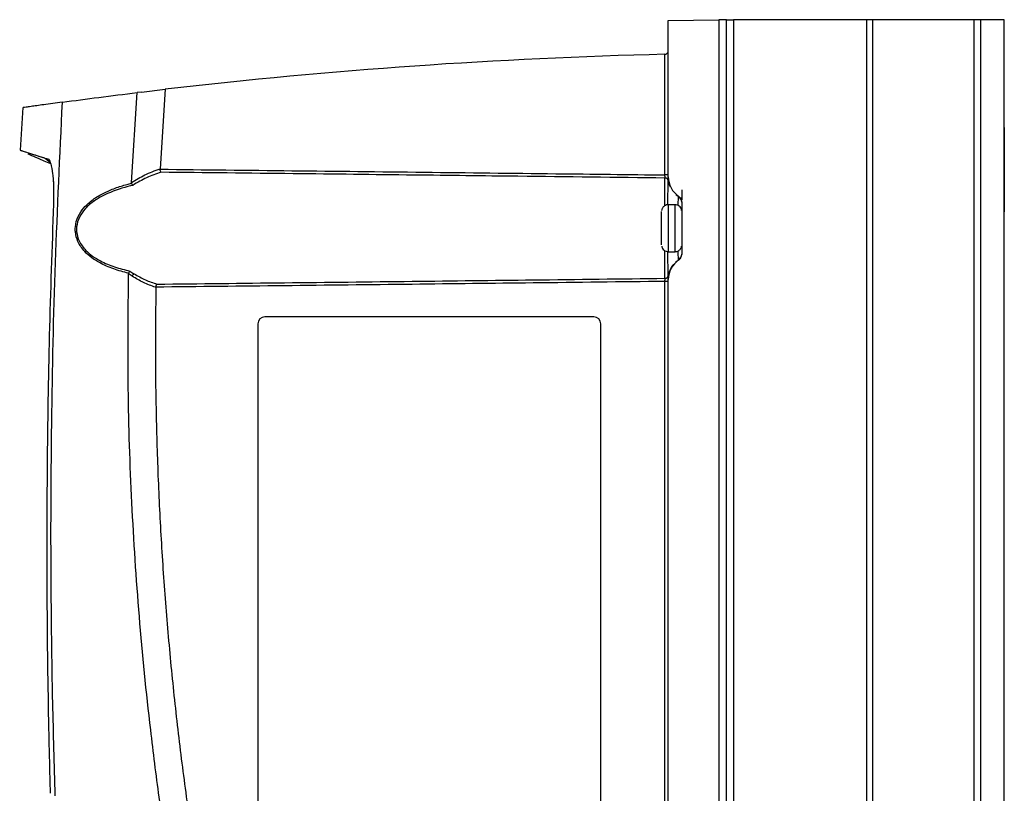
# Model space of a CAD drawing. Header units: millimetres. Extents: x -0.387 to 0.594, y -0.166 to 0.447.
# Tile 88 of 109: x 0.175 to 0.322, y 0.147 to 0.262. Entities that reach past the tile are written whole.
import ezdxf

# ---------------------------------------------------------------- set-up
doc = ezdxf.new("R2010")
doc.units = ezdxf.units.MM
doc.layers.add('FORMAT', color=7, linetype='Continuous')

msp = doc.modelspace()

# ---------------------------------------------------------------- linework, layer by layer
at = {"layer": 'FORMAT', "color": 7, "linetype": 'Continuous', "lineweight": 25}
for p, q in [((0.271629, 0.262206), (0.279129, 0.262337)), ((0.279132, 0.262337), (0.279129, 0.262337)), ((0.279129, 0.262337), (0.279129, 0.03025)), ((0.280312, 0.262294), (0.279129, 0.262294)), ((0.279132, 0.262294), (0.279132, 0.262337)), ((0.280312, 0.030294), (0.280312, 0.262294)), ((0.280312, 0.262294), (0.281333, 0.262294)), ((0.281333, 0.262294), (0.281333, 0.030294)), ((0.301196, 0.262294), (0.281333, 0.262294)), ((0.301196, 0.030294), (0.301196, 0.262294)), ((0.302083, 0.262294), (0.301196, 0.262294)), ((0.302083, 0.030294), (0.302083, 0.262294)), ((0.317129, 0.262294), (0.302083, 0.262294)), ((0.317129, 0.030294), (0.317129, 0.262294)), ((0.318129, 0.262294), (0.317129, 0.262294)), ((0.318129, 0.030294), (0.318129, 0.262294)), ((0.321629, 0.262294), (0.318129, 0.262294)), ((0.321629, 0.030294), (0.321629, 0.262294)), ((0.32163, 0.262294), (0.321629, 0.262294)), ((0.32163, 0.030294), (0.32163, 0.262294)), ((0.321632, 0.262294), (0.32163, 0.262294)), ((0.321632, 0.030294), (0.321632, 0.262294)), ((0.321633, 0.262294), (0.321632, 0.262294)), ((0.321633, 0.030294), (0.321633, 0.262294)), ((0.271629, 0.238939), (0.271629, 0.262206)), ((0.271138, 0.257179), (0.271142, 0.25718)), ((0.271138, 0.239219), (0.271138, 0.257179)), ((0.191759, 0.238078), (0.192569, 0.25148)), ((0.193255, 0.251563), (0.192569, 0.25148)), ((0.193255, 0.251563), (0.196758, 0.251977)), ((0.196758, 0.251977), (0.195991, 0.240123)), ((0.175592, 0.249244), (0.175177, 0.242911)), ((0.321629, 0.244294), (0.321629, 0.241158)), ((0.321629, 0.241158), (0.321629, 0.244294)), ((0.321629, 0.244294), (0.321629, 0.244294)), ((0.321632, 0.244294), (0.321632, 0.241158)), ((0.321632, 0.244294), (0.321633, 0.244294)), ((0.321633, 0.241158), (0.321633, 0.244294)), ((0.17511, 0.242929), (0.175118, 0.242925)), ((0.178759, 0.241768), (0.178748, 0.241776)), ((0.179306, 0.241604), (0.179387, 0.24156)), ((0.321629, 0.241158), (0.321629, 0.241158)), ((0.321632, 0.241158), (0.321633, 0.241158)), ((0.180005, 0.23941), (0.180031, 0.239175)), ((0.195991, 0.240123), (0.195994, 0.240069)), ((0.271629, 0.239219), (0.271138, 0.239219)), ((0.273173, 0.235991), (0.273185, 0.236028)), ((0.273629, 0.236993), (0.273629, 0.235456)), ((0.272629, 0.234794), (0.271629, 0.234794)), ((0.27342, 0.235802), (0.273629, 0.235802)), ((0.273629, 0.235197), (0.273629, 0.227391)), ((0.271629, 0.227794), (0.272629, 0.227794)), ((0.273185, 0.22656), (0.273173, 0.226597)), ((0.191309, 0.224512), (0.191323, 0.224583)), ((0.271138, 0.069219), (0.271138, 0.223369)), ((0.271629, 0.223369), (0.271138, 0.223369)), ((0.271629, 0.068939), (0.271629, 0.223649)), ((0.195379, 0.222512), (0.195376, 0.222477)), ((0.210569, 0.217074), (0.210569, 0.138074)), ((0.210569, 0.217074), (0.210569, 0.138074)), ((0.210569, 0.217074), (0.210569, 0.217074)), ((0.260569, 0.218074), (0.211569, 0.218074)), ((0.261569, 0.138074), (0.261569, 0.217074))]:
    msp.add_line(p, q, dxfattribs=at)
at = {"layer": 'FORMAT', "color": 7, "linetype": 'Continuous', "lineweight": 25, "flags": 128}
for points in [[(0.321629, 0.244294), (0.321629, 0.244978), (0.321629, 0.245579), (0.321629, 0.246026), (0.321629, 0.246263), (0.321629, 0.246263), (0.321629, 0.246026), (0.321629, 0.245579), (0.321629, 0.244978), (0.321629, 0.244294)], [(0.321633, 0.244294), (0.321633, 0.244978), (0.321633, 0.245579), (0.321633, 0.246026), (0.321633, 0.246263), (0.321633, 0.246263), (0.321633, 0.246026), (0.321632, 0.245579), (0.321632, 0.244978), (0.321632, 0.244294)], [(0.321629, 0.241158), (0.321629, 0.240557), (0.321629, 0.23978), (0.321629, 0.238873), (0.321629, 0.237893), (0.321629, 0.236901), (0.321629, 0.235958), (0.321629, 0.235123), (0.321629, 0.234446), (0.321629, 0.23397), (0.321629, 0.233725), (0.321629, 0.233725), (0.321629, 0.23397), (0.32163, 0.234446), (0.32163, 0.235123), (0.32163, 0.235958), (0.32163, 0.236901), (0.32163, 0.237893), (0.32163, 0.238873), (0.32163, 0.23978), (0.32163, 0.240557), (0.321629, 0.241158)], [(0.321632, 0.241158), (0.321632, 0.240557), (0.321632, 0.23978), (0.321632, 0.238873), (0.321632, 0.237893), (0.321632, 0.236901), (0.321632, 0.235958), (0.321632, 0.235123), (0.321632, 0.234446), (0.321632, 0.23397), (0.321633, 0.233725), (0.321633, 0.233725), (0.321633, 0.23397), (0.321633, 0.234446), (0.321633, 0.235123), (0.321633, 0.235958), (0.321633, 0.236901), (0.321633, 0.237893), (0.321633, 0.238873), (0.321633, 0.23978), (0.321633, 0.240557), (0.321633, 0.241158)], [(0.271138, 0.234691), (0.271138, 0.234856), (0.271138, 0.23611), (0.271138, 0.237201), (0.271138, 0.238092), (0.271138, 0.238753)], [(0.272755, 0.236309), (0.272877, 0.236206), (0.273173, 0.235991)], [(0.271629, 0.234794), (0.271629, 0.234675), (0.271629, 0.234325), (0.271629, 0.233769), (0.271629, 0.233044), (0.271629, 0.2322), (0.271629, 0.231294), (0.271629, 0.230388), (0.271629, 0.229544), (0.271629, 0.228819), (0.271629, 0.228263), (0.271629, 0.227913), (0.271629, 0.227794)], [(0.272629, 0.231294), (0.272629, 0.2322), (0.272629, 0.233044), (0.272629, 0.233769), (0.272629, 0.234325), (0.272629, 0.234675), (0.272629, 0.234794)], [(0.270629, 0.228794), (0.270629, 0.228916), (0.270629, 0.229271), (0.270629, 0.229824), (0.270629, 0.230521), (0.270629, 0.231294), (0.270629, 0.232066), (0.270629, 0.232763), (0.270629, 0.233316), (0.270629, 0.233671), (0.270629, 0.233794), (0.270629, 0.233794)], [(0.272629, 0.227794), (0.272629, 0.227913), (0.272629, 0.228263), (0.272629, 0.228819), (0.272629, 0.229544), (0.272629, 0.230388), (0.272629, 0.231294)], [(0.271138, 0.223834), (0.271138, 0.224495), (0.271138, 0.225386), (0.271138, 0.226477), (0.271138, 0.227732), (0.271138, 0.227896)], [(0.272727, 0.226253), (0.272877, 0.226382), (0.273173, 0.226597)]]:
    msp.add_lwpolyline(points, dxfattribs=at)
at = {"layer": 'FORMAT', "color": 7, "linetype": 'Continuous', "lineweight": 25}
for centre, radius, start, end in [((0.271129, 0.257679), 0.0005000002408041, 271.386177, 0), ((0.275129, 0.238939), 0.0034999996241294, 180, 236.251021), ((0.275129, 0.238937), 0.0034992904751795, 180.001443, 236.2572), ((0.271143, 0.238263), 0.0004901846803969, 11.931209, 90.564177), ((0.27506, 0.238921), 0.0034818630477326, 189.204184, 205.319232), ((0.272641, 0.235158), 0.0009886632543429, 0.088334, 57.442587), ((0.272629, 0.235197), 0.0009999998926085, 0, 56.251021), ((0.273049, 0.236028), 0.0001356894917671, 359.966498, 0.288064), ((0.27263, 0.235196), 0.0009998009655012, 1.999395, 56.25715), ((0.272641, 0.22743), 0.0009886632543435, 302.557413, 359.911666), ((0.272629, 0.227391), 0.0009999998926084, 303.748979, 0), ((0.275069, 0.223663), 0.0034912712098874, 140.179728, 170.772439), ((0.275129, 0.223649), 0.0034999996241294, 123.748979, 180), ((0.275129, 0.22365), 0.0034992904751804, 123.7428, 179.998557), ((0.273049, 0.22656), 0.0001356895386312, 359.711936, 0.033502), ((0.27263, 0.227391), 0.0009998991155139, 303.744213, 330.715668), ((0.192683, 0.223776), 0.0009039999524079, 127.570386, 156.533024), ((0.271143, 0.224325), 0.0004901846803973, 269.435823, 348.068791), ((0.211569, 0.217074), 0.001, 90, 180), ((0.211569, 0.217074), 0.001, 90, 180), ((0.260569, 0.217074), 0.001, 0, 90)]:
    msp.add_arc(centre, radius, start, end, dxfattribs=at)
msp.add_ellipse((0.290885, -0.559397), major_axis=(-1.397049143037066e-12, 0.8168151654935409), ratio=1, start_param=0.024177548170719, end_param=0.1154934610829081, dxfattribs=at)
for points, knots in [([(0.1814768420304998, 0.2500576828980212), (0.1832702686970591, 0.2502972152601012), (0.1868725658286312, 0.2507783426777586), (0.1906645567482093, 0.2512452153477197), (0.1925686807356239, 0.251479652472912)], [0, 0, 0, 0, 0.4978563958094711, 1, 1, 1, 1]), ([(0.1814766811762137, 0.2500576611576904), (0.180489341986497, 0.2499230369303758), (0.1790076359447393, 0.2497210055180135), (0.1776127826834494, 0.2495260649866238), (0.1766990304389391, 0.2493975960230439), (0.1760193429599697, 0.2493012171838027), (0.1756207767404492, 0.2492444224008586), (0.1756132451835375, 0.2492433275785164), (0.1756100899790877, 0.2492428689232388)], [0, 0, 0, 0, 0.2725523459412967, 0.4090209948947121, 0.5456726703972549, 0.712537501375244, 0.879572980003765, 1, 1, 1, 1]), ([(0.1804100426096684, 0.1467935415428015), (0.1802738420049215, 0.1514185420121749), (0.1800014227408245, 0.1606691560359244), (0.179725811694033, 0.1791815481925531), (0.1797718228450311, 0.2010282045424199), (0.1803391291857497, 0.2262031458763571), (0.1810973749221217, 0.2421051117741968), (0.1814765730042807, 0.2500576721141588)], [0, 0, 0, 0, 0.1343740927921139, 0.2687659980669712, 0.5376713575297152, 0.7687898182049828, 1, 1, 1, 1]), ([(0.1751859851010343, 0.2429020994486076), (0.1752596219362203, 0.2428778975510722), (0.1754069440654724, 0.2428294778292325), (0.1759545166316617, 0.2426528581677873), (0.1767724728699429, 0.2423904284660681), (0.1777789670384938, 0.2420765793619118), (0.178529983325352, 0.2418344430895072), (0.1790375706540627, 0.2416875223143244), (0.179284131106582, 0.2415974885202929), (0.1793867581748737, 0.2415600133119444)], [0, 0, 0, 0, 0.1742354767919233, 0.3485856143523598, 0.6081009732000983, 0.7825801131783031, 0.8996939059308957, 0.9582491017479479, 1, 1, 1, 1]), ([(0.1751859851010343, 0.2429020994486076), (0.1752596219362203, 0.2428778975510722), (0.1754069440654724, 0.2428294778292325), (0.1759545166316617, 0.2426528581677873), (0.1767724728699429, 0.2423904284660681), (0.1777789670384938, 0.2420765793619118), (0.178529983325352, 0.2418344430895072), (0.1790375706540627, 0.2416875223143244), (0.179284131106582, 0.2415974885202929), (0.1793867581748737, 0.2415600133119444)], [0, 0, 0, 0, 0.1742354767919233, 0.3485856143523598, 0.6081009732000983, 0.7825801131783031, 0.8996939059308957, 0.9582491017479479, 1, 1, 1, 1]), ([(0.1751859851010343, 0.2429020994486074), (0.1753005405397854, 0.2428655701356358), (0.1755298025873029, 0.2427924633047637), (0.176389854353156, 0.2425195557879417), (0.1774615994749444, 0.2421806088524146), (0.1784428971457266, 0.2418739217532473), (0.1788554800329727, 0.2417449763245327)], [0, 0, 0, 0, 0.267664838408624, 0.5356828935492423, 0.8047796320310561, 1, 1, 1, 1]), ([(0.1763189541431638, 0.2423652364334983), (0.1763928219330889, 0.2423325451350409), (0.176543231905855, 0.2422659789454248), (0.1776727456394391, 0.241777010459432), (0.1790397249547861, 0.2411950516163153), (0.1797139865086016, 0.2409080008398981)], [0, 0, 0, 0, 0.3284285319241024, 0.6687478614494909, 1, 1, 1, 1]), ([(0.1763189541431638, 0.2423652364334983), (0.1763928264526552, 0.2423325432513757), (0.1765432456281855, 0.2422659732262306), (0.177672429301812, 0.2417771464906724), (0.1790389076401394, 0.2411954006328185), (0.1797126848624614, 0.2409085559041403)], [0, 0, 0, 0, 0.3285040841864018, 0.6689017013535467, 1, 1, 1, 1]), ([(0.1796221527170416, 0.2410909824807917), (0.17954361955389, 0.2411523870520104), (0.179299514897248, 0.2413432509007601), (0.1790558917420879, 0.2415345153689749), (0.1788906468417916, 0.2416642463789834)], [0, 0, 0, 0, 0.3217192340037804, 1, 1, 1, 1]), ([(0.1793867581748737, 0.2415600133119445), (0.1795112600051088, 0.241388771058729), (0.1797599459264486, 0.2410467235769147), (0.1799234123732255, 0.2399548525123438), (0.1800050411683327, 0.2394096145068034)], [0, 0, 0, 0, 0.5006388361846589, 1, 1, 1, 1]), ([(0.1793867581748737, 0.2415600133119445), (0.1795112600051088, 0.241388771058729), (0.1797599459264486, 0.2410467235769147), (0.1799234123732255, 0.2399548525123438), (0.1800050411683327, 0.2394096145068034)], [0, 0, 0, 0, 0.5006388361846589, 1, 1, 1, 1]), ([(0.1800050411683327, 0.2394096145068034), (0.1800208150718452, 0.2392681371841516), (0.1800524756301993, 0.2389841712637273), (0.1801032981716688, 0.2383679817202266), (0.180149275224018, 0.2375281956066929), (0.1801680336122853, 0.2365592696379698), (0.180162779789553, 0.2356700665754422), (0.1801457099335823, 0.2351528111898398), (0.1801371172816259, 0.2348924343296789)], [0, 0, 0, 0, 0.1137483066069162, 0.2283096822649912, 0.454903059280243, 0.6879319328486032, 0.8429106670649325, 1, 1, 1, 1]), ([(0.1800050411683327, 0.2394096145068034), (0.1800350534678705, 0.2391189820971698), (0.1801253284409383, 0.2382447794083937), (0.1801840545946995, 0.236682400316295), (0.1801506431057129, 0.2354082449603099), (0.1801371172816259, 0.2348924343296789)], [0, 0, 0, 0, 0.228640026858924, 0.6877337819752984, 1, 1, 1, 1]), ([(0.1917594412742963, 0.2380784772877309), (0.1924059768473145, 0.2384853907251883), (0.1937621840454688, 0.2393389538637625), (0.1952255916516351, 0.2398536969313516), (0.1959913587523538, 0.240123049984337)], [0, 0, 0, 0, 0.4767233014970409, 1, 1, 1, 1]), ([(0.1961414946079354, 0.2396205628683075), (0.1954196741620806, 0.239375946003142), (0.1939756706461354, 0.2388865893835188), (0.1926320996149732, 0.2380766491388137), (0.1919601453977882, 0.2376715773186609)], [0, 0, 0, 0, 0.4998744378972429, 1, 1, 1, 1]), ([(0.1961414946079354, 0.2396205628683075), (0.1961408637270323, 0.2396213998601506), (0.1961351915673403, 0.2396289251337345), (0.1961103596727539, 0.2396653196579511), (0.1960689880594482, 0.2397509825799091), (0.1960218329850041, 0.2398997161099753), (0.1960029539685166, 0.2400124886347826), (0.1959935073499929, 0.2400689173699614)], [0, 0, 0, 0, 0.0101795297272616, 0.0915226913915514, 0.4018598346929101, 0.7007046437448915, 1, 1, 1, 1]), ([(0.1959935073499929, 0.2400689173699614), (0.2025382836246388, 0.2399979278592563), (0.2221759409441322, 0.2397849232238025), (0.2472241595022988, 0.239501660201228), (0.2657275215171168, 0.2392827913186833), (0.2711381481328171, 0.2392187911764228)], [0, 0, 0, 0, 0.2612857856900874, 0.7839902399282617, 1, 1, 1, 1]), ([(0.2711381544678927, 0.2387531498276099), (0.2638398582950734, 0.2388412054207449), (0.2513954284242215, 0.2389913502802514), (0.2329502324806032, 0.2392062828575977), (0.2152496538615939, 0.2394086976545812), (0.2026952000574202, 0.2395478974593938), (0.1961414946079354, 0.2396205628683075)], [0, 0, 0, 0, 0.2919462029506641, 0.4978016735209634, 0.7378412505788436, 1, 1, 1, 1]), ([(0.2711381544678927, 0.2387531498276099), (0.2711384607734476, 0.2387644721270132), (0.2711390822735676, 0.2387874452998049), (0.2711396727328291, 0.2388374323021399), (0.2711399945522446, 0.2388978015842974), (0.271140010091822, 0.2389669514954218), (0.2711397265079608, 0.2390438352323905), (0.2711392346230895, 0.239113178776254), (0.2711386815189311, 0.2391721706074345), (0.2711383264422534, 0.2392032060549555), (0.2711381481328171, 0.2392187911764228)], [0, 0, 0, 0, 0.1387457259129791, 0.281517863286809, 0.4202475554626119, 0.5630062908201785, 0.7017301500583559, 0.8444818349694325, 0.9219031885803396, 1, 1, 1, 1]), ([(0.2716225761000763, 0.2383643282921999), (0.2716228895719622, 0.2384141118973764), (0.2716234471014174, 0.2385026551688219), (0.2716262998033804, 0.2387199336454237), (0.2716283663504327, 0.2388642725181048), (0.271629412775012, 0.2389373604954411)], [0, 0, 0, 0, 0.3880180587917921, 0.6901145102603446, 0.9999999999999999, 0.9999999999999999, 0.9999999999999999, 0.9999999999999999]), ([(0.2719514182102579, 0.237482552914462), (0.271940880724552, 0.2375021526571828), (0.2718588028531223, 0.237654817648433), (0.2717691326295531, 0.2379423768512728), (0.2716815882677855, 0.2383029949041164), (0.2716446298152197, 0.2385859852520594), (0.2716322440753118, 0.2387735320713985), (0.2716298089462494, 0.2388764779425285), (0.2716294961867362, 0.2389134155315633), (0.2716294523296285, 0.2389211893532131), (0.2716294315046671, 0.2389261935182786), (0.2716294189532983, 0.2389306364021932), (0.2716294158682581, 0.2389327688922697), (0.2716294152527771, 0.2389332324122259), (0.271629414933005, 0.2389334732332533)], [0, 0, 0, 0, 0.0416957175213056, 0.324773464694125, 0.5593878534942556, 0.7384639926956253, 0.8566708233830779, 0.9157184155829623, 0.9256517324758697, 0.9319759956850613, 0.9387646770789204, 0.9497078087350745, 0.9738707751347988, 0.9999999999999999, 0.9999999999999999, 0.9999999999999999, 0.9999999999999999]), ([(0.1913226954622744, 0.2245834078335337), (0.1913185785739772, 0.2245843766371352), (0.1905620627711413, 0.2247624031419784), (0.1890638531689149, 0.225187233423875), (0.1872271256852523, 0.2259746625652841), (0.1857952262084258, 0.2268768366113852), (0.1846542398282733, 0.2278726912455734), (0.1837437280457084, 0.2291559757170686), (0.1833715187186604, 0.2304890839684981), (0.1833686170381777, 0.2317778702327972), (0.1837422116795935, 0.233070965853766), (0.1846861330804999, 0.2344510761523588), (0.1860080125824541, 0.2356169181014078), (0.1875976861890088, 0.2365564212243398), (0.1893063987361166, 0.237282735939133), (0.1907021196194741, 0.2377232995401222), (0.1915339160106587, 0.2379402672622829), (0.1917660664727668, 0.2379975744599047), (0.191771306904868, 0.2379988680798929)], [0, 0, 0, 0, 0.000556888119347, 0.1023332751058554, 0.2057694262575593, 0.2667555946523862, 0.3290424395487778, 0.4079411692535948, 0.4712556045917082, 0.5039119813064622, 0.572171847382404, 0.6400509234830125, 0.7209369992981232, 0.8051788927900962, 0.8863936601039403, 0.9684391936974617, 0.9992875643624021, 1, 1, 1, 1]), ([(0.1919601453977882, 0.2376715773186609), (0.1917063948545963, 0.2376098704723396), (0.1902707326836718, 0.2372607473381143), (0.1883049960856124, 0.2365896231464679), (0.1862024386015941, 0.2354086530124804), (0.1848868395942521, 0.2343096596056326), (0.183935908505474, 0.2329808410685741), (0.1835626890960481, 0.2317476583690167), (0.1835654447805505, 0.2305200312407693), (0.1839369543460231, 0.2292482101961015), (0.1848339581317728, 0.2280399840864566), (0.1859585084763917, 0.2270948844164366), (0.1873783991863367, 0.2262374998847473), (0.1892296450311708, 0.2254676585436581), (0.1907450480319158, 0.2250920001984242), (0.1915102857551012, 0.2249023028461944)], [0, 0, 0, 0, 0.0351777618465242, 0.1990276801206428, 0.2799689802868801, 0.3633788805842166, 0.4300975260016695, 0.4965861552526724, 0.5283015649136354, 0.5899522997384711, 0.6674790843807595, 0.7279383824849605, 0.7899590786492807, 0.8939349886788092, 1, 1, 1, 1]), ([(0.191771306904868, 0.2379988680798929), (0.1917656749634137, 0.238019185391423), (0.191758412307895, 0.2380453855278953), (0.1917592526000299, 0.2380724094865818), (0.1917594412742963, 0.238078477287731)], [0, 0, 0, 0, 0.7754658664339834, 1, 1, 1, 1]), ([(0.1919601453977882, 0.2376715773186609), (0.1919589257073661, 0.2376730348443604), (0.1919493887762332, 0.2376844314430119), (0.1919096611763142, 0.2377349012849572), (0.1918411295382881, 0.2378395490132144), (0.1917945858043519, 0.2379457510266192), (0.191771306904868, 0.2379988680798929)], [0, 0, 0, 0, 0.0173464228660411, 0.1356341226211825, 0.5676864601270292, 1, 1, 1, 1]), ([(0.2715563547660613, 0.2347865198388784), (0.2715586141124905, 0.2349449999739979), (0.2715631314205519, 0.2352618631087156), (0.2715708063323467, 0.2357021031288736), (0.2715785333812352, 0.2361294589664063), (0.2715863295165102, 0.2365364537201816), (0.271593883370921, 0.2369187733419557), (0.2716010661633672, 0.2372754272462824), (0.2716076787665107, 0.2376022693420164), (0.2716135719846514, 0.2378962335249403), (0.271618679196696, 0.2381562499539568), (0.271621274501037, 0.2382948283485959), (0.2716225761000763, 0.2383643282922)], [0, 0, 0, 0, 0.0945703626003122, 0.1890827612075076, 0.2863427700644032, 0.3841249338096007, 0.4835284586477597, 0.5834845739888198, 0.6860645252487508, 0.7892460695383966, 0.8943025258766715, 1, 1, 1, 1]), ([(0.2730874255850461, 0.2346756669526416), (0.2730939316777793, 0.2348079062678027), (0.2731093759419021, 0.2351218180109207), (0.2731330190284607, 0.2355017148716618), (0.2731520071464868, 0.2357691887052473), (0.2731649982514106, 0.2359222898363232), (0.2731701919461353, 0.2359679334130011), (0.2731728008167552, 0.235990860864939)], [0, 0, 0, 0, 0.1861712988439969, 0.4419363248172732, 0.7052227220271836, 0.851928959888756, 1, 1, 1, 1]), ([(0.1801371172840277, 0.2348924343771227), (0.1799102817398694, 0.2283821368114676), (0.1794565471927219, 0.2153597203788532), (0.1791507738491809, 0.1958074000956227), (0.1791168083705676, 0.1762442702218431), (0.1793186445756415, 0.1600227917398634), (0.1795601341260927, 0.1503264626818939), (0.1796392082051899, 0.1471514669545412)], [0, 0, 0, 0, 0.2227048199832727, 0.445471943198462, 0.6684202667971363, 0.8914265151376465, 1, 1, 1, 1]), ([(0.2716300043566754, 0.2347805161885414), (0.2715963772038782, 0.2347844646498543), (0.2714463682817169, 0.234802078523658), (0.2712061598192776, 0.2347136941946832), (0.2709645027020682, 0.2345564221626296), (0.270806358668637, 0.2343754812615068), (0.2707110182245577, 0.2342019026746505), (0.2706594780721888, 0.2340533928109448), (0.2706447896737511, 0.2339640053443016), (0.2706387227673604, 0.2339270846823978)], [0, 0, 0, 0, 0.0705281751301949, 0.3146224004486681, 0.5093455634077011, 0.6731468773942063, 0.810677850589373, 0.9218022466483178, 1, 1, 1, 1]), ([(0.2736174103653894, 0.2339268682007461), (0.273615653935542, 0.2339459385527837), (0.2736077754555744, 0.2340314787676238), (0.2735456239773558, 0.234217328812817), (0.2733956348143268, 0.234466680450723), (0.2731293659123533, 0.2346784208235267), (0.2728569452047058, 0.23479263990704), (0.2726841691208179, 0.2347811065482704), (0.272629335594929, 0.2347774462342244)], [0, 0, 0, 0, 0.0401060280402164, 0.1798959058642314, 0.4062309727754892, 0.6393675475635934, 0.8855469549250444, 1, 1, 1, 1]), ([(0.2706477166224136, 0.228603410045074), (0.2706643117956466, 0.2285387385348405), (0.270707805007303, 0.2283692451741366), (0.2708649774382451, 0.2281211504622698), (0.2711289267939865, 0.2279090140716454), (0.2714021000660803, 0.2277948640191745), (0.2715750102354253, 0.2278064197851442), (0.2716300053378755, 0.227810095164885)], [0, 0, 0, 0, 0.1454428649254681, 0.3811817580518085, 0.6240047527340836, 0.8804124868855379, 1, 1, 1, 1]), ([(0.2726263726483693, 0.2278072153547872), (0.2726608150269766, 0.227803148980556), (0.2728116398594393, 0.2277853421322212), (0.273052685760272, 0.2278737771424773), (0.2732942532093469, 0.2280311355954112), (0.2734526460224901, 0.2282120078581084), (0.2735472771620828, 0.2283857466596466), (0.2735941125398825, 0.2285155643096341), (0.2736062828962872, 0.2285857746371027), (0.2736093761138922, 0.2286036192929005)], [0, 0, 0, 0, 0.0751394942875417, 0.3290394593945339, 0.531585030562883, 0.7019665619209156, 0.8450224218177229, 0.9606109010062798, 0.9999999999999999, 0.9999999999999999, 0.9999999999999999, 0.9999999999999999]), ([(0.2716225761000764, 0.2242232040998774), (0.2716217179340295, 0.2242692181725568), (0.2716191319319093, 0.2244078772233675), (0.2716145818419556, 0.2246404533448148), (0.2716087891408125, 0.2249300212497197), (0.2716012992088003, 0.2253008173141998), (0.2715920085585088, 0.2257605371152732), (0.2715821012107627, 0.2262699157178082), (0.2715722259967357, 0.2268006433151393), (0.2715632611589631, 0.2273120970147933), (0.2715573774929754, 0.2277119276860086), (0.2715559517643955, 0.2278088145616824)], [0, 0, 0, 0, 0.0710740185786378, 0.2141748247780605, 0.2862599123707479, 0.380791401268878, 0.5721571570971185, 0.6691490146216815, 0.7593156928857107, 0.9416774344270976, 0.9999999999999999, 0.9999999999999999, 0.9999999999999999, 0.9999999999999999]), ([(0.2731728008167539, 0.2265966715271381), (0.2731680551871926, 0.2266411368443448), (0.2731584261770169, 0.2267313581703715), (0.273136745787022, 0.2270297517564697), (0.273112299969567, 0.2274151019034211), (0.2730953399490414, 0.2277498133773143), (0.273087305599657, 0.2279083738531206)], [0, 0, 0, 0, 0.2545039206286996, 0.5163953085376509, 0.7709054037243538, 1, 1, 1, 1]), ([(0.2131564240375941, 0.067949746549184), (0.2122123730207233, 0.0711026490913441), (0.2103032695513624, 0.0774785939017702), (0.2076708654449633, 0.0871488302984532), (0.2052006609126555, 0.0969424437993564), (0.2029306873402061, 0.1067916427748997), (0.2008588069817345, 0.1166829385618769), (0.1989864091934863, 0.1266097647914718), (0.1973131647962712, 0.1365706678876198), (0.1958400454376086, 0.1465700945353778), (0.1942829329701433, 0.1588667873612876), (0.1928230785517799, 0.1734813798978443), (0.1917175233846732, 0.1904400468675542), (0.1911460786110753, 0.2074602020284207), (0.191254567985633, 0.2188258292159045), (0.1913088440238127, 0.2245119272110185)], [0, 0, 0, 0, 0.0622011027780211, 0.1257859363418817, 0.1893965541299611, 0.2530847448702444, 0.3167987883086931, 0.3803835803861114, 0.4439938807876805, 0.5076814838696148, 0.5713950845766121, 0.6782397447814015, 0.7852056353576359, 0.892540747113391, 0.9999999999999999, 0.9999999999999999, 0.9999999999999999, 0.9999999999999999]), ([(0.191854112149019, 0.2241362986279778), (0.191746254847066, 0.2242076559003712), (0.1915627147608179, 0.2243290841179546), (0.1913829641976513, 0.2244585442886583), (0.1913088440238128, 0.2245119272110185)], [0, 0, 0, 0, 0.5876498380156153, 1, 1, 1, 1]), ([(0.1915102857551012, 0.2249023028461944), (0.1915091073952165, 0.224900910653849), (0.1915041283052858, 0.2248950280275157), (0.1914685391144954, 0.2248515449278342), (0.1913998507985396, 0.2247528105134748), (0.1913491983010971, 0.2246415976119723), (0.1913226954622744, 0.2245834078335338)], [0, 0, 0, 0, 0.0169844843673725, 0.0717669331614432, 0.5143218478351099, 1, 1, 1, 1]), ([(0.1915102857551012, 0.2249023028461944), (0.1916097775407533, 0.2248335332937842), (0.1918146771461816, 0.2246919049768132), (0.1920243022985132, 0.2245604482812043), (0.1921321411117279, 0.2244928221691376)], [0, 0, 0, 0, 0.4855635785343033, 0.9999999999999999, 0.9999999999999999, 0.9999999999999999, 0.9999999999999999]), ([(0.1921321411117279, 0.2244928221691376), (0.1926868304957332, 0.224179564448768), (0.1937844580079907, 0.2235596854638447), (0.1949520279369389, 0.2231586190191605), (0.1955295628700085, 0.2229602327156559)], [0, 0, 0, 0, 0.5053530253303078, 1, 1, 1, 1]), ([(0.2716294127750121, 0.2236501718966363), (0.2716283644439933, 0.2237235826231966), (0.271626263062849, 0.2238707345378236), (0.2716239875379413, 0.22404199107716), (0.2716230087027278, 0.2241575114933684), (0.2716227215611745, 0.2242011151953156), (0.2716225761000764, 0.2242232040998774)], [0, 0, 0, 0, 0.3094695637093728, 0.6203322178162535, 0.8076666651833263, 1, 1, 1, 1]), ([(0.271629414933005, 0.2236540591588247), (0.2716294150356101, 0.2236541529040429), (0.2716294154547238, 0.2236545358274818), (0.2716294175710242, 0.2236557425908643), (0.2716294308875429, 0.2236619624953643), (0.2716294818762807, 0.2236719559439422), (0.2716296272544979, 0.2236905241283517), (0.2716302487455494, 0.2237323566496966), (0.2716328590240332, 0.2238160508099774), (0.2716428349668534, 0.2239822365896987), (0.2716846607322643, 0.2243010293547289), (0.2717545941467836, 0.2246540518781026), (0.2718690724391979, 0.2248891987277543), (0.2719045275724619, 0.2249620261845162)], [0, 0, 0, 0, 0.0132118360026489, 0.0539667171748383, 0.072815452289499, 0.0808123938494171, 0.0904959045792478, 0.1166328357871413, 0.1661994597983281, 0.2649162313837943, 0.4600077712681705, 0.832758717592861, 1, 1, 1, 1]), ([(0.1953760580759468, 0.2224772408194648), (0.1953760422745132, 0.2224772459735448), (0.1953502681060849, 0.2224856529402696), (0.19472766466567, 0.222690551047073), (0.1935197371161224, 0.2231512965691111), (0.1924088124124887, 0.2238082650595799), (0.191854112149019, 0.2241362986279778)], [0, 0, 0, 0, 1.29665192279e-05, 0.0211500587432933, 0.5112465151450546, 1, 1, 1, 1]), ([(0.2711381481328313, 0.2233687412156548), (0.2645994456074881, 0.2232914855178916), (0.2520566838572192, 0.2231432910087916), (0.2268035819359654, 0.2228545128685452), (0.2080890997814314, 0.2226505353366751), (0.1953787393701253, 0.2225119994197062)], [0, 0, 0, 0, 0.2589278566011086, 0.4966842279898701, 1, 1, 1, 1]), ([(0.1953787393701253, 0.2225119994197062), (0.1953883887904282, 0.2225684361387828), (0.1954076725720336, 0.2226812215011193), (0.1954557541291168, 0.2228299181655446), (0.1954978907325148, 0.2229155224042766), (0.195523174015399, 0.2229519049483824), (0.1955289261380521, 0.2229594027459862), (0.1955295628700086, 0.2229602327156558)], [0, 0, 0, 0, 0.299275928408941, 0.5980848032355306, 0.9088276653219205, 0.9899076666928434, 1, 1, 1, 1]), ([(0.1955295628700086, 0.2229602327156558), (0.2081896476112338, 0.2231013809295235), (0.2268538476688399, 0.2233094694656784), (0.252056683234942, 0.2236040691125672), (0.2645994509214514, 0.22375546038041), (0.2711381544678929, 0.2238343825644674)], [0, 0, 0, 0, 0.5023253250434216, 0.740555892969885, 1, 1, 1, 1]), ([(0.2711381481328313, 0.2233687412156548), (0.2711384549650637, 0.2233964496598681), (0.2711390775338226, 0.2234526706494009), (0.2711396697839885, 0.2235342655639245), (0.2711399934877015, 0.2236118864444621), (0.2711400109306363, 0.223681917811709), (0.2711397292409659, 0.223743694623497), (0.2711392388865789, 0.223786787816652), (0.2711386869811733, 0.2238162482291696), (0.2711383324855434, 0.2238283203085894), (0.2711381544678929, 0.2238343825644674)], [0, 0, 0, 0, 0.1387457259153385, 0.2815178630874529, 0.4202475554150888, 0.5630062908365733, 0.7017301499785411, 0.8444818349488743, 0.9219031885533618, 1, 1, 1, 1]), ([(0.1953760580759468, 0.2224772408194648), (0.1953392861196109, 0.2192291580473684), (0.1952644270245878, 0.2126168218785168), (0.1954034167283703, 0.2026384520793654), (0.1957349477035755, 0.192543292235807), (0.1962762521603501, 0.1824499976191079), (0.1970219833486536, 0.1723712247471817), (0.197972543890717, 0.162313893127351), (0.1991271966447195, 0.1522793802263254), (0.2004868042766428, 0.1422634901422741), (0.2023550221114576, 0.1303335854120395), (0.2048900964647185, 0.1165178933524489), (0.2082999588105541, 0.1008548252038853), (0.2121855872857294, 0.085271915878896), (0.2152034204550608, 0.0749877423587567), (0.2167131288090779, 0.0698429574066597)], [0, 0, 0, 0, 0.0629734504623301, 0.1281992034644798, 0.1934519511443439, 0.2587859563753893, 0.3241471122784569, 0.3893728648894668, 0.4546256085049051, 0.5199596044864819, 0.5853207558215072, 0.6887198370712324, 0.7922265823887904, 0.8960587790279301, 1, 1, 1, 1])]:
    msp.add_open_spline(points, degree=3, knots=knots, dxfattribs=at)

doc.saveas('drawing.dxf')
